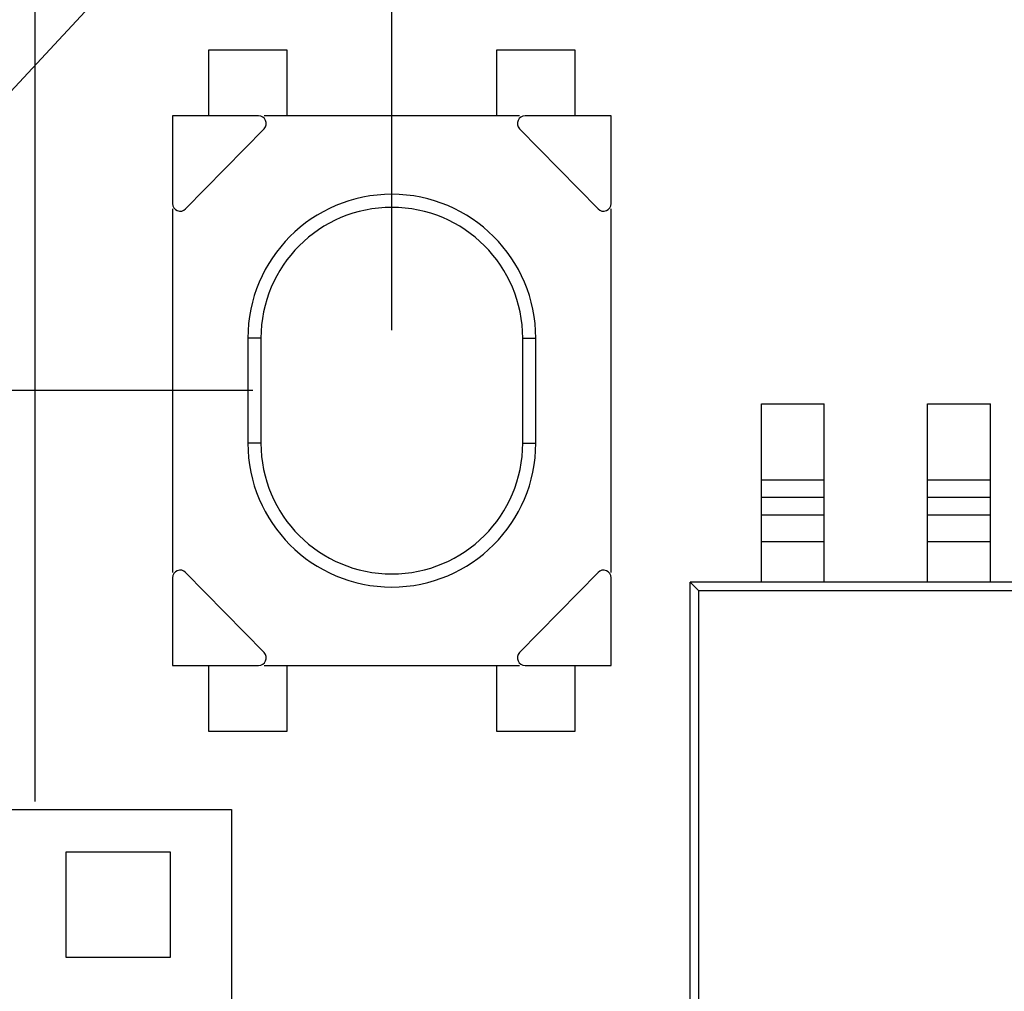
# Model space of a CAD drawing. Header units: millimetres. Extents: x -1 to 131, y 28 to 92.
# Tile 14 of 41: x 99.34 to 106.86, y 54.08 to 61.5. Entities that reach past the tile are written whole.
import ezdxf

# ---------------------------------------------------------------- set-up
doc = ezdxf.new("R2010")
doc.units = ezdxf.units.MM
doc.header["$LTSCALE"] = 1.21
doc.header["$MEASUREMENT"] = 0
doc.header["$PDMODE"] = 3
doc.header["$PDSIZE"] = 0.3125
doc.layers.get('0').update_dxf_attribs({"linetype": 'CONTINUOUS'})
doc.layers.get('DEFPOINTS').update_dxf_attribs({"linetype": 'CONTINUOUS'})
doc.layers.add('Dim', color=3, linetype='CONTINUOUS', lineweight=25)
doc.styles.get("Standard").update_dxf_attribs({"font": 'txt', "width": 0.8})
doc.dimstyles.get("Standard").update_dxf_attribs({"dimtxt": 0.15625, "dimasz": 0.1875, "dimexe": 0.125, "dimexo": 0.0625, "dimgap": 0.09, "dimtad": 0, "dimtih": 1, "dimtoh": 1, "dimzin": 4, "dimdsep": 46, "dimtxsty": 'Standard', "dimblk": '_FILLED', "dimblk1": '_FILLED', "dimblk2": '_FILLED', "dimcen": 0.09, "dimazin": 1, "dimtp": 0.01, "dimtm": 0.01, "dimtfac": 1, "dimtofl": 0, "dimtmove": 0, "dimatfit": 3, "dimldrblk": '_FILLED', "dimfxl": 1, "dimtolj": 1, "dimtzin": 4, "dimarcsym": 0})

# ---------------------------------------------------------------- blocks, each defined once
blk = doc.blocks.new('_FILLED')
at = {"color": 0, "linetype": 'ByBlock'}
blk.add_solid([(0, 0), (-1, 0.1667), (-1, -0.1667)], dxfattribs=at)
blk = doc.blocks.new('*D24')
at = {"color": 0, "linetype": 'ByBlock', "lineweight": -2}
for p, q in [((102.1848, 59.1277), (102.1848, 69.0592)), ((123.7348, 59.1277), (123.7348, 69.0592)), ((102.1848, 68.9342), (111.4032, 68.9342)), ((123.7348, 68.9342), (114.5165, 68.9342))]:
    blk.add_line(p, q, dxfattribs=at)
at = {"layer": 'DEFPOINTS', "color": 0, "linetype": 'ByBlock'}
for p in [(102.1848, 59.0652), (123.7348, 59.0652)]:
    blk.add_point(p, dxfattribs=at)
at = {"color": 0, "linetype": 'ByBlock', "lineweight": -2, "rotation": 180}
blk.add_blockref('_FILLED', (102.1848, 68.9342), dxfattribs=at)
at = {"color": 0, "linetype": 'ByBlock', "lineweight": -2}
blk.add_blockref('_FILLED', (123.7348, 68.9342), dxfattribs=at)
at = {"color": 0, "linetype": 'ByBlock', "lineweight": -2, "insert": (112.9598, 68.9342), "char_height": 1, "attachment_point": 5}
blk.add_mtext('\\A1;21.55', dxfattribs=at)
blk = doc.blocks.new('*D25')
at = {"color": 0, "linetype": 'ByBlock', "lineweight": -2}
for p, q in [((99.4598, 55.5277), (99.4598, 71.01)), ((126.4597, 55.5277), (126.4597, 71.01)), ((99.4598, 70.885), (111.4031, 70.885)), ((126.4597, 70.885), (114.5164, 70.885))]:
    blk.add_line(p, q, dxfattribs=at)
at = {"layer": 'DEFPOINTS', "color": 0, "linetype": 'ByBlock'}
for p in [(99.4598, 55.4652), (126.4597, 55.4652)]:
    blk.add_point(p, dxfattribs=at)
at = {"color": 0, "linetype": 'ByBlock', "lineweight": -2, "rotation": 180}
blk.add_blockref('_FILLED', (99.4598, 70.885), dxfattribs=at)
at = {"color": 0, "linetype": 'ByBlock', "lineweight": -2}
blk.add_blockref('_FILLED', (126.4597, 70.885), dxfattribs=at)
at = {"color": 0, "linetype": 'ByBlock', "lineweight": -2, "insert": (112.9597, 70.885), "char_height": 1, "attachment_point": 5}
blk.add_mtext('\\A1;27.00', dxfattribs=at)
blk = doc.blocks.new('*D30')
at = {"color": 0, "linetype": 'ByBlock', "lineweight": -2}
for p, q in [((101.1223, 58.6652), (87.6348, 58.6652)), ((87.7598, 58.6652), (87.7598, 44.6313)), ((87.7598, 27.6174), (87.7598, 41.6513)), ((106.4921, 27.6174), (87.6348, 27.6174))]:
    blk.add_line(p, q, dxfattribs=at)
at = {"layer": 'DEFPOINTS', "color": 0, "linetype": 'ByBlock'}
for p in [(101.1848, 58.6652), (106.5546, 27.6174)]:
    blk.add_point(p, dxfattribs=at)
at = {"color": 0, "linetype": 'ByBlock', "lineweight": -2}
for p, rotation in [((87.7598, 58.6652), 90), ((87.7598, 27.6174), 270)]:
    blk.add_blockref('_FILLED', p, dxfattribs=dict(at, rotation=rotation))
at = {"color": 0, "linetype": 'ByBlock', "lineweight": -2, "insert": (87.7598, 43.1413), "char_height": 1, "attachment_point": 5, "rotation": 90}
blk.add_mtext('\\A1;31.05', dxfattribs=at)

msp = doc.modelspace()

# ---------------------------------------------------------------- linework, layer by layer
at = {"color": 7, "linetype": 'Continuous'}
for p, q in [((100.0453, 61.7805), (99.157, 60.8264)), ((100.7848, 61.2652), (100.7848, 60.7652)), ((101.3848, 61.2652), (100.7848, 61.2652)), ((101.3848, 60.7652), (101.3848, 61.2652)), ((102.9848, 61.2652), (102.9848, 60.7652)), ((103.5848, 61.2652), (102.9848, 61.2652)), ((103.5848, 60.7652), (103.5848, 61.2652)), ((100.5098, 60.7652), (100.5098, 60.0944)), ((101.1669, 60.7652), (100.5098, 60.7652)), ((103.1611, 60.7652), (101.2085, 60.7652)), ((103.8598, 60.7652), (103.2027, 60.7652)), ((103.8598, 60.0944), (103.8598, 60.7652)), ((100.6097, 60.0537), (101.2085, 60.6663)), ((103.1611, 60.6663), (103.76, 60.0537)), ((100.5098, 60.0537), (100.5098, 57.2767)), ((103.8598, 57.2767), (103.8598, 60.0537)), ((101.0848, 59.0652), (101.0848, 58.2652)), ((101.1848, 59.0652), (101.0848, 59.0652)), ((101.1848, 59.0652), (101.1848, 58.2652)), ((103.1848, 58.2652), (103.1848, 59.0652)), ((103.1848, 59.0652), (103.2848, 59.0652)), ((103.2848, 58.2652), (103.2848, 59.0652)), ((105.0081, 57.2034), (105.0081, 58.5634)), ((105.0081, 58.5634), (105.4881, 58.5634)), ((105.4881, 57.2034), (105.4881, 58.5634)), ((106.2781, 57.2034), (106.2781, 58.5634)), ((106.2781, 58.5634), (106.7581, 58.5634)), ((106.7581, 57.2034), (106.7581, 58.5634)), ((101.1848, 58.2652), (101.0848, 58.2652)), ((103.1848, 58.2652), (103.2848, 58.2652)), ((105.0081, 57.9842), (105.4881, 57.9842)), ((106.2781, 57.9842), (106.7581, 57.9842)), ((105.4881, 57.8501), (105.0081, 57.8501)), ((106.7581, 57.8501), (106.2781, 57.8501)), ((105.4881, 57.7134), (105.0081, 57.7134)), ((106.7581, 57.7134), (106.2781, 57.7134)), ((105.0081, 57.5134), (105.4881, 57.5134)), ((106.2781, 57.5134), (106.7581, 57.5134)), ((101.2085, 56.6641), (100.6097, 57.2767)), ((103.76, 57.2767), (103.1611, 56.6641)), ((100.5098, 57.236), (100.5098, 56.5652)), ((103.8598, 56.5652), (103.8598, 57.236)), ((104.4631, 51.8234), (104.4631, 57.2034)), ((104.5292, 57.1372), (104.4631, 57.2034)), ((109.8431, 57.2034), (104.4631, 57.2034)), ((104.5292, 51.8895), (104.5292, 57.1372)), ((109.7769, 57.1372), (104.5292, 57.1372)), ((100.5098, 56.5652), (101.1669, 56.5652)), ((100.7848, 56.5652), (100.7848, 56.0652)), ((101.2085, 56.5652), (103.1611, 56.5652)), ((101.3848, 56.0652), (101.3848, 56.5652)), ((102.9848, 56.5652), (102.9848, 56.0652)), ((103.2027, 56.5652), (103.8598, 56.5652)), ((103.5848, 56.0652), (103.5848, 56.5652)), ((100.7848, 56.0652), (101.3848, 56.0652)), ((102.9848, 56.0652), (103.5848, 56.0652)), ((97.9598, 55.4652), (100.9598, 55.4652)), ((100.9598, 55.4652), (100.9598, 42.3652)), ((99.6944, 55.1389), (99.6944, 54.3389)), ((100.4944, 55.1389), (99.6944, 55.1389)), ((100.4944, 54.3389), (100.4944, 55.1389)), ((99.6944, 54.3389), (100.4944, 54.3389))]:
    msp.add_line(p, q, dxfattribs=at)
for centre, radius, start, end in [((101.1669, 60.707), 0.0582, 315.64861, 90), ((103.2027, 60.707), 0.0582, 90, 224.35139), ((102.1848, 59.0652), 1.1, 0, 180), ((100.568, 60.0944), 0.0582, 180, 315.64861), ((102.1848, 59.0652), 1, 0, 180), ((103.8016, 60.0944), 0.0582, 224.35139, 0), ((102.1848, 58.2652), 1.1, 180, 0), ((102.1848, 58.2652), 1, 180, 0), ((100.568, 57.236), 0.0582, 44.35139, 180), ((103.8016, 57.236), 0.0582, 0, 135.64861), ((101.1669, 56.6234), 0.0582, 270, 44.35139), ((103.2027, 56.6234), 0.0582, 135.64861, 270)]:
    msp.add_arc(centre, radius, start, end, dxfattribs=at)

# ---------------------------------------------------------------- dimensions: what is measured, and where the dimension line sits
at = {"layer": 'Dim'}
for base, p1, p2, picture, middle in [((126.4597, 70.885), (99.4598, 55.4652), (126.4597, 55.4652), '*D25', (112.9597, 70.885)), ((123.7348, 68.9342), (102.1848, 59.0652), (123.7348, 59.0652), '*D24', (112.9598, 68.9342))]:
    dim = msp.add_linear_dim(base=base, p1=p1, p2=p2, dimstyle='Standard', override={"dimtxt": 1, "dimasz": 1, "dimtih": 0, "dimtoh": 0, "dimzin": 0, "dimcen": 0.198, "dimadec": 0, "dimazin": 0, "dimtp": 0, "dimtm": 0, "dimtdec": 4, "dimtzin": 0}, dxfattribs=at)
    dim.commit()
    dim.dimension.update_dxf_attribs({"geometry": picture, "text_midpoint": middle})
dim = msp.add_linear_dim(base=(87.7598, 58.6652), p1=(106.5546, 27.6174), p2=(101.1848, 58.6652), angle=90, dimstyle='Standard', override={"dimtxt": 1, "dimasz": 1, "dimtih": 0, "dimtoh": 0, "dimzin": 0, "dimcen": 0.198, "dimadec": 0, "dimazin": 0, "dimtp": 0, "dimtm": 0, "dimtdec": 4, "dimtzin": 0}, dxfattribs=at)
dim.commit()
dim.dimension.update_dxf_attribs({"geometry": '*D30', "text_midpoint": (87.7598, 43.1413)})

doc.saveas('drawing.dxf')
